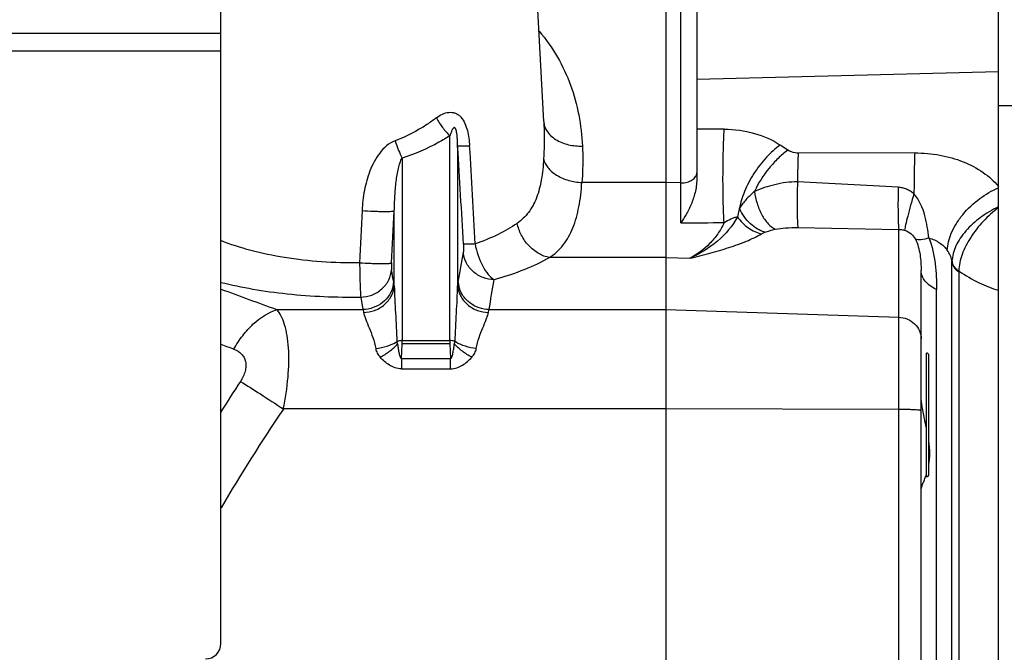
# Model space of a CAD drawing. Extents: x -3093 to 1181, y 8 to 2278.
# Tile 25 of 67: x -1694 to -1566, y 1232 to 1314. Entities that reach past the tile are written whole.
import ezdxf

# ---------------------------------------------------------------- set-up
doc = ezdxf.new("R2010")
doc.units = 0
doc.header["$LTSCALE"] = 65.395
doc.layers.get('0').update_dxf_attribs({"linetype": 'CONTINUOUS'})

msp = doc.modelspace()

# ---------------------------------------------------------------- linework, layer by layer
at = {"color": 2, "linetype": 'CONTINUOUS'}
for p, q in [((-1610.06, 1372.21), (-1610.06, 951.62)), ((-1644.24, 1270), (-1644.15, 1271.87)), ((-1644.15, 1271.87), (-1644.15, 1272.3)), ((-1637.96, 1272.3), (-1637.96, 1271.87)), ((-1637.96, 1271.87), (-1637.88, 1270)), ((-1576.36, 1254.7), (-1576.36, 1270.7))]:
    msp.add_line(p, q, dxfattribs=at)
at = {"color": 6, "linetype": 'CONTINUOUS'}
for p, q in [((-1625.83, 1300.63), (-1628.48, 1351.28)), ((-1606.06, 1349.19), (-1606.06, 1293.14)), ((-1567.06, 971.59), (-1567.06, 1347.8)), ((-1567.06, 1302.7), (-1547.06, 1302.7)), ((-1608.13, 1287.55), (-1608.13, 1292.7)), ((-1608.13, 1287.55), (-1608.13, 1290.84)), ((-1577.06, 1214.89), (-1577.06, 1281.35))]:
    msp.add_line(p, q, dxfattribs=at)
at = {"color": 9, "linetype": 'CONTINUOUS'}
for p, q in [((-1608.13, 1292.7), (-1608.13, 1334.12)), ((-1667.56, 1312.03), (-1902.56, 1312.03)), ((-1667.56, 1309.74), (-1902.56, 1309.74)), ((-1567.06, 1307.05), (-1606.06, 1306.09)), ((-1625.83, 1300.63), (-1625.83, 1300.63)), ((-1602.51, 1299.64), (-1606.06, 1299.66)), ((-1637.96, 1272.3), (-1637.96, 1298.81)), ((-1636.97, 1297.44), (-1636.97, 1279.38)), ((-1594.3, 1296.93), (-1595.28, 1297.6)), ((-1644.15, 1295.9), (-1644.15, 1272.3)), ((-1577.88, 1296.58), (-1592.95, 1296.55)), ((-1610.06, 1292.76), (-1620.91, 1292.76)), ((-1608.13, 1292.7), (-1610.06, 1292.75)), ((-1645.15, 1279.38), (-1645.15, 1289.08)), ((-1592.99, 1286.92), (-1579.95, 1286.68)), ((-1579.95, 1197.78), (-1579.95, 1286.68)), ((-1610.06, 1283.04), (-1625.09, 1283.04)), ((-1610.06, 1283.04), (-1606.97, 1282.95)), ((-1573.07, 1036.96), (-1573.07, 1282.44)), ((-1572.2, 1281.31), (-1572.16, 1281.28)), ((-1572.2, 1281.31), (-1572.16, 1281.28)), ((-1572.2, 1281.22), (-1572.2, 1038.17)), ((-1649.48, 1277.93), (-1649.2, 1276.32)), ((-1575.06, 1213.78), (-1575.06, 1278.91)), ((-1660.33, 1276.32), (-1649.2, 1276.32)), ((-1632.91, 1276.32), (-1610.06, 1276.32)), ((-1610.06, 1276.32), (-1579.95, 1275.33)), ((-1644.15, 1272.3), (-1637.96, 1272.3)), ((-1637.96, 1271.87), (-1644.15, 1271.87)), ((-1576.06, 1255), (-1576.06, 1270.4)), ((-1644.24, 1270), (-1637.88, 1270)), ((-1644.24, 1270), (-1644.24, 1268.64)), ((-1637.88, 1268.64), (-1637.88, 1270)), ((-1644.24, 1268.64), (-1637.88, 1268.64)), ((-1610.06, 1263.46), (-1659.5, 1263.46)), ((-1579.95, 1263.4), (-1610.06, 1263.46))]:
    msp.add_line(p, q, dxfattribs=at)
at = {"color": 3, "linetype": 'CONTINUOUS'}
msp.add_line((-1667.56, 1233.13), (-1667.56, 1327.4), dxfattribs=at)
at = {"color": 9, "linetype": 'CONTINUOUS'}
for centre, radius, start, end in [((-4793.9, 1103.98), 3162.86, 3.27686, 3.50675), ((-5478.21, 1077.83), 3849.07, 3.08238, 3.27147), ((-1608.06, 1295.72), 3.02, 268.676, 270.0003), ((-1560.99, 1276.81), 14.16, 115.3465, 115.5432), ((-2029.24, 1349.37), 398.46, 349.9542, 350.5151), ((-1576.02, 1282.16), 2.97, 5.3345, 9.6776), ((-2027.25, 1345.93), 400.44, 349.989, 350.5491), ((-1446.83, 1868.73), 629.71, 249.48055, 250.18129), ((-1455.45, 1813.12), 581.35, 248.60169, 248.77962), ((-1414.55, 1104.47), 298.62, 147.0207, 147.9174), ((-1433.23, 1111.7), 272.44, 146.1509, 149.326)]:
    msp.add_arc(centre, radius, start, end, dxfattribs=at)
at = {"color": 2, "linetype": 'CONTINUOUS'}
for centre, radius, start, end in [((-1568.91, 1282.42), 4.16, 177.8413, 179.7391), ((-1571.74, 1282.73), 1.33, 186.6133, 192.4354), ((-1571.65, 1282.75), 1.43, 192.444, 198.5855), ((-1570.79, 1283.43), 2.62, 233.5465, 236.3298), ((-1570.69, 1283.52), 2.68, 231.9535, 235.7911), ((-1570.73, 1283.52), 2.73, 236.3171, 237.3503), ((-1569.56, 1281.22), 2.64, 178.0853, 180.006), ((-1648.8, 1280.17), 3.59, 347.6969, 355.1267), ((-1633.31, 1280.17), 3.6, 184.9087, 192.3273), ((-1633.25, 1280.18), 3.65, 192.3153, 192.4905), ((-1588.21, 1258.93), 12.47, 340.3132, 341.9031)]:
    msp.add_arc(centre, radius, start, end, dxfattribs=at)
at = {"color": 6, "linetype": 'CONTINUOUS'}
for centre, start, end in [((-1576.36, 1270.4), 0, 90), ((-1576.36, 1255), 270, 360)]:
    msp.add_arc(centre, 0.3, start, end, dxfattribs=at)
at = {"color": 3, "linetype": 'CONTINUOUS'}
msp.add_arc((-1669.56, 1233.13), 2, 270, 360, dxfattribs=at)
at = {"color": 9, "linetype": 'CONTINUOUS'}
for points, knots in [([(-1626.44, 1312.33), (-1625.55, 1311.29), (-1623.97, 1309.06), (-1622.27, 1305.38), (-1621.22, 1301.49), (-1620.91, 1298.81), (-1620.84, 1297.47)], [0, 0, 0, 0, 0.254337, 0.502371, 0.749582, 1, 1, 1, 1]), ([(-1639.71, 1301.11), (-1640.11, 1300.81), (-1641.77, 1299.63), (-1643.6, 1298.68), (-1645.04, 1298.15)], [0, 0, 0, 0, 0.246983, 1, 1, 1, 1]), ([(-1639.71, 1301.11), (-1639.47, 1301.3), (-1638.97, 1301.62), (-1638.25, 1301.84), (-1637.67, 1301.84), (-1637.24, 1301.73), (-1636.85, 1301.51), (-1636.4, 1301.09), (-1635.99, 1300.39), (-1635.68, 1299.46), (-1635.5, 1298.48), (-1635.44, 1297.82), (-1635.42, 1297.48)], [0, 0, 0, 0, 0.121399, 0.238344, 0.295847, 0.353513, 0.412418, 0.473302, 0.600374, 0.732204, 0.865871, 1, 1, 1, 1]), ([(-1639.71, 1301.11), (-1639.48, 1300.68), (-1638.95, 1299.86), (-1638.31, 1299.13), (-1637.96, 1298.81)], [0, 0, 0, 0, 0.514117, 1, 1, 1, 1]), ([(-1636.97, 1297.44), (-1636.97, 1297.6), (-1636.98, 1297.92), (-1637, 1298.41), (-1637.03, 1298.82), (-1637.08, 1299.15), (-1637.12, 1299.4), (-1637.18, 1299.61), (-1637.25, 1299.77), (-1637.34, 1299.85), (-1637.42, 1299.85), (-1637.47, 1299.82), (-1637.53, 1299.76), (-1637.59, 1299.69), (-1637.67, 1299.57), (-1637.74, 1299.42), (-1637.82, 1299.22), (-1637.9, 1299.02), (-1637.94, 1298.88), (-1637.96, 1298.81)], [0, 0, 0, 0, 0.128747, 0.258758, 0.390758, 0.457973, 0.526541, 0.597433, 0.634127, 0.667312, 0.680812, 0.693534, 0.719031, 0.745313, 0.772251, 0.827528, 0.884143, 0.941708, 1, 1, 1, 1]), ([(-1625.83, 1300.63), (-1625.81, 1300.23), (-1625.75, 1298.62), (-1625.78, 1297.01), (-1625.85, 1295.8)], [0, 0, 0, 0, 0.247583, 1, 1, 1, 1]), ([(-1625.83, 1300.63), (-1625.82, 1300.43), (-1625.74, 1300), (-1625.44, 1299.38), (-1624.95, 1298.8), (-1624.06, 1298.11), (-1622.65, 1297.56), (-1621.44, 1297.45), (-1620.84, 1297.47)], [0, 0, 0, 0, 0.095181, 0.199416, 0.314895, 0.442053, 0.720245, 1, 1, 1, 1]), ([(-1602.52, 1287.56), (-1602.57, 1288.37), (-1602.65, 1290.31), (-1602.68, 1293.44), (-1602.64, 1296.66), (-1602.56, 1298.74), (-1602.51, 1299.64)], [0, 0, 0, 0, 0.200625, 0.483009, 0.775163, 1, 1, 1, 1]), ([(-1602.51, 1299.64), (-1601.2, 1299.64), (-1598.66, 1299.31), (-1596.29, 1298.29), (-1595.28, 1297.6)], [0, 0, 0, 0, 0.519767, 1, 1, 1, 1]), ([(-1645.04, 1298.15), (-1645.84, 1297.86), (-1646.86, 1296.92), (-1647.77, 1295.46), (-1648.5, 1293.86), (-1649.08, 1291.73), (-1649.28, 1289.99), (-1649.32, 1289.11)], [0, 0, 0, 0, 0.24544, 0.370795, 0.496492, 0.748077, 1, 1, 1, 1]), ([(-1645.04, 1298.15), (-1644.91, 1297.73), (-1644.64, 1296.97), (-1644.32, 1296.23), (-1644.15, 1295.9)], [0, 0, 0, 0, 0.542824, 1, 1, 1, 1]), ([(-1637.96, 1298.81), (-1638.43, 1298.51), (-1640.39, 1297.34), (-1642.5, 1296.41), (-1644.15, 1295.9)], [0, 0, 0, 0, 0.244464, 1, 1, 1, 1]), ([(-1635.42, 1297.48), (-1635.62, 1297.47), (-1635.98, 1297.46), (-1636.4, 1297.44), (-1636.66, 1297.44), (-1636.8, 1297.44), (-1636.9, 1297.44), (-1636.95, 1297.44), (-1636.97, 1297.44)], [0, 0, 0, 0, 0.386587, 0.695376, 0.812826, 0.90316, 0.965426, 1, 1, 1, 1]), ([(-1620.84, 1297.47), (-1620.81, 1297.08), (-1620.76, 1295.51), (-1620.81, 1293.93), (-1620.91, 1292.76)], [0, 0, 0, 0, 0.24733, 1, 1, 1, 1]), ([(-1595.28, 1297.6), (-1595.92, 1297.14), (-1597.17, 1295.99), (-1598.73, 1293.95), (-1599.91, 1291.72), (-1600.4, 1290.16), (-1600.54, 1289.42)], [0, 0, 0, 0, 0.2399, 0.509249, 0.773334, 1, 1, 1, 1]), ([(-1594.3, 1296.93), (-1594.74, 1296.61), (-1595.59, 1295.88), (-1597.14, 1294.17), (-1598.09, 1292.67), (-1598.59, 1291.61)], [0, 0, 0, 0, 0.236436, 0.487968, 1, 1, 1, 1]), ([(-1592.95, 1296.55), (-1593.08, 1296.55), (-1593.54, 1296.58), (-1594.01, 1296.74), (-1594.3, 1296.93)], [0, 0, 0, 0, 0.264495, 1, 1, 1, 1]), ([(-1645.15, 1289.08), (-1645.14, 1289.73), (-1645.09, 1290.99), (-1644.96, 1292.54), (-1644.8, 1293.74), (-1644.64, 1294.56), (-1644.47, 1295.19), (-1644.3, 1295.63), (-1644.21, 1295.82), (-1644.15, 1295.9)], [0, 0, 0, 0, 0.277347, 0.546081, 0.674794, 0.797065, 0.90854, 0.957746, 1, 1, 1, 1]), ([(-1625.85, 1295.8), (-1625.9, 1294.9), (-1626.07, 1293.19), (-1626.66, 1290.82), (-1627.53, 1289.15), (-1628.46, 1288.1), (-1628.99, 1287.67), (-1629.27, 1287.47)], [0, 0, 0, 0, 0.292474, 0.550754, 0.78079, 0.890436, 1, 1, 1, 1]), ([(-1625.85, 1295.8), (-1625.76, 1295.41), (-1625.45, 1294.8), (-1624.81, 1294.15), (-1624.17, 1293.68), (-1623.42, 1293.3), (-1622.34, 1292.91), (-1621.48, 1292.78), (-1620.91, 1292.76)], [0, 0, 0, 0, 0.19835, 0.315886, 0.444535, 0.581801, 0.723392, 1, 1, 1, 1]), ([(-1592.95, 1296.56), (-1592.97, 1296.28), (-1593.01, 1295.04), (-1593.03, 1293.79), (-1593.04, 1292.82)], [0, 0, 0, 0, 0.219029, 1, 1, 1, 1]), ([(-1577.88, 1296.58), (-1577.92, 1295.81), (-1577.97, 1294.04), (-1577.98, 1292.28), (-1577.98, 1291.29)], [0, 0, 0, 0, 0.441124, 1, 1, 1, 1]), ([(-1577.88, 1296.58), (-1576.8, 1296.59), (-1574.66, 1296.4), (-1571.65, 1295.56), (-1569.04, 1294.19), (-1567.63, 1292.93), (-1567.06, 1292.24)], [0, 0, 0, 0, 0.271683, 0.532665, 0.776448, 1, 1, 1, 1]), ([(-1608.06, 1292.7), (-1607.8, 1292.7), (-1607.3, 1292.76), (-1606.65, 1293.03), (-1606.25, 1293.4), (-1606.08, 1293.75), (-1606.06, 1293.93), (-1606.06, 1294.02)], [0, 0, 0, 0, 0.293965, 0.564127, 0.796525, 0.900559, 1, 1, 1, 1]), ([(-1625.09, 1283.04), (-1624.76, 1283.26), (-1624.12, 1283.77), (-1623, 1284.99), (-1621.93, 1286.93), (-1621.2, 1289.7), (-1620.98, 1291.69), (-1620.91, 1292.76)], [0, 0, 0, 0, 0.111026, 0.22144, 0.451412, 0.708473, 1, 1, 1, 1]), ([(-1593.04, 1292.82), (-1593.54, 1292.83), (-1594.53, 1292.78), (-1596.41, 1292.41), (-1597.75, 1291.96), (-1598.59, 1291.61)], [0, 0, 0, 0, 0.261527, 0.518892, 1, 1, 1, 1]), ([(-1593.04, 1292.82), (-1593.06, 1292.23), (-1593.09, 1291.05), (-1593.09, 1289.38), (-1593.07, 1288.12), (-1593.03, 1287.34), (-1593, 1287.04), (-1592.99, 1286.92)], [0, 0, 0, 0, 0.297124, 0.601658, 0.849927, 0.938036, 1, 1, 1, 1]), ([(-1580.01, 1292.13), (-1580.03, 1291.58), (-1580.05, 1290.48), (-1580.05, 1288.94), (-1580.02, 1287.67), (-1579.98, 1286.95), (-1579.95, 1286.68)], [0, 0, 0, 0, 0.303583, 0.605476, 0.849713, 1, 1, 1, 1]), ([(-1577.98, 1291.29), (-1578.13, 1291.41), (-1578.43, 1291.63), (-1578.93, 1291.89), (-1579.46, 1292.06), (-1579.83, 1292.12), (-1580.01, 1292.13)], [0, 0, 0, 0, 0.25016, 0.500011, 0.749832, 1, 1, 1, 1]), ([(-1573.68, 1283.98), (-1573.65, 1284.73), (-1573.33, 1285.93), (-1572.54, 1287.43), (-1571.4, 1289.03), (-1569.61, 1290.71), (-1567.92, 1291.7), (-1567.06, 1292.07)], [0, 0, 0, 0, 0.207478, 0.331627, 0.465759, 0.743618, 1, 1, 1, 1]), ([(-1598.59, 1291.61), (-1598.98, 1291.27), (-1599.69, 1290.59), (-1600.29, 1289.81), (-1600.54, 1289.42)], [0, 0, 0, 0, 0.528272, 1, 1, 1, 1]), ([(-1598.59, 1291.61), (-1598.53, 1291.08), (-1598.31, 1290.04), (-1597.72, 1288.6), (-1596.93, 1287.44), (-1596.25, 1286.88), (-1595.91, 1286.71)], [0, 0, 0, 0, 0.27413, 0.553185, 0.802254, 1, 1, 1, 1]), ([(-1577.98, 1291.29), (-1578.13, 1290.8), (-1578.41, 1289.84), (-1578.77, 1288.5), (-1579.04, 1287.42), (-1579.16, 1286.8), (-1579.19, 1286.57)], [0, 0, 0, 0, 0.316516, 0.616929, 0.853898, 1, 1, 1, 1]), ([(-1576.05, 1285.58), (-1576.19, 1286.54), (-1576.46, 1288.54), (-1577.28, 1290.49), (-1577.98, 1291.29)], [0, 0, 0, 0, 0.477852, 1, 1, 1, 1]), ([(-1600.54, 1289.42), (-1600.57, 1289.33), (-1600.67, 1288.97), (-1600.75, 1288.59), (-1600.79, 1288.31)], [0, 0, 0, 0, 0.260785, 1, 1, 1, 1]), ([(-1597.25, 1286.31), (-1597.94, 1286.51), (-1599.31, 1287.36), (-1600.2, 1288.67), (-1600.54, 1289.42)], [0, 0, 0, 0, 0.465342, 1, 1, 1, 1]), ([(-1567.1, 1289.59), (-1567.9, 1289.2), (-1569.4, 1288.3), (-1571.01, 1286.86), (-1572.02, 1285.57), (-1572.58, 1284.59), (-1572.95, 1283.59), (-1573.06, 1282.91), (-1573.07, 1282.57)], [0, 0, 0, 0, 0.276364, 0.543613, 0.668669, 0.7862, 0.896232, 1, 1, 1, 1]), ([(-1567.06, 1289.5), (-1567.76, 1288.98), (-1569.08, 1287.79), (-1570.68, 1285.75), (-1571.81, 1283.57), (-1572.18, 1282.03), (-1572.2, 1281.31)], [0, 0, 0, 0, 0.26432, 0.531105, 0.781121, 1, 1, 1, 1]), ([(-1649.32, 1289.11), (-1648.84, 1289.08), (-1648.11, 1289.05), (-1647.17, 1289.02), (-1646.53, 1289.01), (-1645.99, 1289.01), (-1645.62, 1289.02), (-1645.4, 1289.04), (-1645.28, 1289.05), (-1645.2, 1289.06), (-1645.16, 1289.08), (-1645.15, 1289.08)], [0, 0, 0, 0, 0.347679, 0.519547, 0.675906, 0.806863, 0.905546, 0.94167, 0.969149, 0.988407, 1, 1, 1, 1]), ([(-1600.79, 1288.31), (-1601.43, 1287.11), (-1603.28, 1284.94), (-1605.69, 1283.52), (-1606.97, 1282.95)], [0, 0, 0, 0, 0.492215, 1, 1, 1, 1]), ([(-1602.52, 1287.56), (-1602.24, 1287.74), (-1601.81, 1287.99), (-1601.22, 1288.22), (-1600.93, 1288.3), (-1600.79, 1288.31)], [0, 0, 0, 0, 0.527909, 0.773184, 1, 1, 1, 1]), ([(-1600.79, 1288.31), (-1600.41, 1287.76), (-1599.49, 1286.81), (-1598.29, 1286.24), (-1597.68, 1286.1)], [0, 0, 0, 0, 0.515299, 1, 1, 1, 1]), ([(-1629.27, 1287.47), (-1630.05, 1286.93), (-1631.82, 1285.93), (-1633.69, 1285.16), (-1634.71, 1284.8)], [0, 0, 0, 0, 0.466976, 1, 1, 1, 1]), ([(-1625.09, 1283.04), (-1625.58, 1283.13), (-1626.57, 1283.53), (-1627.84, 1284.56), (-1628.79, 1285.92), (-1629.16, 1286.96), (-1629.27, 1287.47)], [0, 0, 0, 0, 0.231366, 0.48958, 0.753852, 1, 1, 1, 1]), ([(-1602.52, 1287.56), (-1602.75, 1287.05), (-1603.3, 1286.09), (-1604.7, 1284.42), (-1606.03, 1283.45), (-1606.97, 1282.95)], [0, 0, 0, 0, 0.257507, 0.50715, 1, 1, 1, 1]), ([(-1597.25, 1286.31), (-1597.05, 1286.39), (-1596.61, 1286.54), (-1596.15, 1286.65), (-1595.91, 1286.71)], [0, 0, 0, 0, 0.461725, 1, 1, 1, 1]), ([(-1595.91, 1286.71), (-1595.47, 1286.8), (-1594.5, 1286.91), (-1593.52, 1286.93), (-1592.99, 1286.92)], [0, 0, 0, 0, 0.454373, 1, 1, 1, 1]), ([(-1579.95, 1286.68), (-1579.89, 1286.68), (-1579.63, 1286.67), (-1579.37, 1286.63), (-1579.19, 1286.57)], [0, 0, 0, 0, 0.25874, 1, 1, 1, 1]), ([(-1606.97, 1282.95), (-1606.1, 1283.15), (-1604.4, 1283.58), (-1601.94, 1284.3), (-1599.7, 1285.1), (-1598.31, 1285.75), (-1597.68, 1286.1)], [0, 0, 0, 0, 0.273263, 0.534751, 0.779322, 1, 1, 1, 1]), ([(-1597.68, 1286.1), (-1597.65, 1286.12), (-1597.51, 1286.19), (-1597.36, 1286.26), (-1597.25, 1286.31)], [0, 0, 0, 0, 0.23406, 1, 1, 1, 1]), ([(-1579.19, 1286.57), (-1578.88, 1286.47), (-1578.32, 1286.18), (-1577.92, 1285.68), (-1577.8, 1285.43)], [0, 0, 0, 0, 0.535396, 1, 1, 1, 1]), ([(-1576.05, 1285.58), (-1576.38, 1285.47), (-1576.86, 1285.35), (-1577.46, 1285.34), (-1577.7, 1285.39), (-1577.8, 1285.43)], [0, 0, 0, 0, 0.593085, 0.818726, 1, 1, 1, 1]), ([(-1577.8, 1285.43), (-1577.49, 1284.79), (-1577.13, 1283.42), (-1577.06, 1282.03), (-1577.06, 1281.35)], [0, 0, 0, 0, 0.510334, 1, 1, 1, 1]), ([(-1576.05, 1285.58), (-1575.63, 1284.5), (-1575.16, 1282.27), (-1575.06, 1280.01), (-1575.06, 1278.91)], [0, 0, 0, 0, 0.511353, 1, 1, 1, 1]), ([(-1576.05, 1285.58), (-1575.57, 1285.44), (-1574.67, 1285.04), (-1573.95, 1284.36), (-1573.68, 1283.98)], [0, 0, 0, 0, 0.519147, 1, 1, 1, 1]), ([(-1649.63, 1282.37), (-1651.28, 1282.34), (-1654.53, 1282.42), (-1659.24, 1282.96), (-1663.59, 1283.86), (-1666.31, 1284.73), (-1667.56, 1285.23)], [0, 0, 0, 0, 0.270532, 0.532965, 0.778432, 1, 1, 1, 1]), ([(-1636.22, 1284.77), (-1636.2, 1284.56), (-1636.2, 1284.27), (-1636.21, 1283.91), (-1636.22, 1283.77), (-1636.23, 1283.71)], [0, 0, 0, 0, 0.58988, 0.827969, 1, 1, 1, 1]), ([(-1634.71, 1284.8), (-1634.91, 1284.79), (-1635.25, 1284.78), (-1635.66, 1284.77), (-1635.92, 1284.76), (-1636.05, 1284.76), (-1636.15, 1284.77), (-1636.2, 1284.77), (-1636.22, 1284.77)], [0, 0, 0, 0, 0.386296, 0.69422, 0.811443, 0.901847, 0.964566, 1, 1, 1, 1]), ([(-1634.71, 1284.8), (-1634.53, 1283.81), (-1634.07, 1282.41), (-1633.1, 1280.91), (-1632.54, 1280.36), (-1632.25, 1280.18)], [0, 0, 0, 0, 0.567789, 0.808258, 1, 1, 1, 1]), ([(-1632.25, 1280.18), (-1632.73, 1280.19), (-1633.71, 1280.38), (-1635.01, 1281.15), (-1635.92, 1282.32), (-1636.19, 1283.26), (-1636.23, 1283.71)], [0, 0, 0, 0, 0.246699, 0.50915, 0.765978, 1, 1, 1, 1]), ([(-1625.09, 1283.04), (-1626.12, 1282.44), (-1628.46, 1281.35), (-1630.91, 1280.55), (-1632.25, 1280.18)], [0, 0, 0, 0, 0.460976, 1, 1, 1, 1]), ([(-1573.1, 1282.66), (-1573.14, 1282.89), (-1573.28, 1283.36), (-1573.54, 1283.78), (-1573.68, 1283.98)], [0, 0, 0, 0, 0.490381, 1, 1, 1, 1]), ([(-1649.63, 1282.37), (-1649.15, 1282.34), (-1648.44, 1282.31), (-1647.51, 1282.28), (-1646.87, 1282.27), (-1646.34, 1282.28), (-1645.98, 1282.29), (-1645.76, 1282.3), (-1645.64, 1282.31), (-1645.56, 1282.33), (-1645.52, 1282.34), (-1645.51, 1282.35)], [0, 0, 0, 0, 0.348496, 0.520154, 0.676127, 0.806736, 0.905259, 0.941393, 0.968933, 0.98829, 1, 1, 1, 1]), ([(-1649.63, 1282.37), (-1649.63, 1281.89), (-1649.62, 1280.98), (-1649.59, 1279.74), (-1649.55, 1278.73), (-1649.51, 1278.16), (-1649.48, 1277.93)], [0, 0, 0, 0, 0.321613, 0.610995, 0.843653, 1, 1, 1, 1]), ([(-1645.51, 1282.35), (-1645.52, 1282.17), (-1645.53, 1281.92), (-1645.52, 1281.62), (-1645.51, 1281.51), (-1645.5, 1281.46)], [0, 0, 0, 0, 0.610898, 0.843502, 1, 1, 1, 1]), ([(-1649.48, 1277.93), (-1649, 1277.94), (-1648.01, 1278.13), (-1646.72, 1278.9), (-1645.81, 1280.08), (-1645.54, 1281.01), (-1645.5, 1281.46)], [0, 0, 0, 0, 0.247833, 0.510739, 0.767133, 1, 1, 1, 1]), ([(-1575.06, 1278.91), (-1575.35, 1279.04), (-1575.88, 1279.35), (-1576.54, 1279.94), (-1576.96, 1280.62), (-1577.06, 1281.12), (-1577.06, 1281.35)], [0, 0, 0, 0, 0.288067, 0.552563, 0.787984, 1, 1, 1, 1]), ([(-1572.16, 1281.28), (-1571.33, 1280.73), (-1569.7, 1279.76), (-1567.92, 1279.06), (-1567.06, 1278.83)], [0, 0, 0, 0, 0.526281, 1, 1, 1, 1]), ([(-1667.56, 1279.84), (-1666.2, 1279.5), (-1663.36, 1278.91), (-1657.34, 1278.09), (-1652.66, 1277.89), (-1649.48, 1277.93)], [0, 0, 0, 0, 0.230293, 0.477543, 1, 1, 1, 1]), ([(-1645.15, 1279.38), (-1645.14, 1278.8), (-1645.09, 1277.63), (-1644.96, 1275.23), (-1644.87, 1273.4), (-1644.83, 1272.17)], [0, 0, 0, 0, 0.239527, 0.486739, 1, 1, 1, 1]), ([(-1637.28, 1272.17), (-1637.25, 1273.4), (-1637.15, 1275.23), (-1637.02, 1277.63), (-1636.98, 1278.8), (-1636.97, 1279.38)], [0, 0, 0, 0, 0.513261, 0.760473, 1, 1, 1, 1]), ([(-1665.88, 1271.19), (-1665.55, 1271.8), (-1664.8, 1272.96), (-1663.09, 1274.88), (-1661.46, 1275.95), (-1660.33, 1276.32)], [0, 0, 0, 0, 0.270816, 0.535029, 1, 1, 1, 1]), ([(-1659.5, 1263.46), (-1659.22, 1264.82), (-1658.82, 1267.45), (-1658.73, 1270.65), (-1658.97, 1272.91), (-1659.28, 1274.3), (-1659.71, 1275.44), (-1660.11, 1276.07), (-1660.33, 1276.32)], [0, 0, 0, 0, 0.317162, 0.602014, 0.724902, 0.832178, 0.923462, 1, 1, 1, 1]), ([(-1649.13, 1275.94), (-1649.1, 1275.8), (-1649.02, 1275.49), (-1648.77, 1274.83), (-1648.37, 1273.91), (-1647.89, 1272.67), (-1647.65, 1271.76), (-1647.56, 1271.28)], [0, 0, 0, 0, 0.089062, 0.191617, 0.430445, 0.703188, 1, 1, 1, 1]), ([(-1634.55, 1271.28), (-1634.47, 1271.76), (-1634.23, 1272.67), (-1633.74, 1273.91), (-1633.34, 1274.83), (-1633.09, 1275.49), (-1633.01, 1275.8), (-1632.99, 1275.94)], [0, 0, 0, 0, 0.296822, 0.569565, 0.808393, 0.910942, 1, 1, 1, 1]), ([(-1579.95, 1275.33), (-1579.57, 1275.32), (-1578.82, 1275.16), (-1577.86, 1274.53), (-1577.21, 1273.61), (-1577.06, 1272.88), (-1577.06, 1272.52)], [0, 0, 0, 0, 0.257131, 0.510015, 0.757074, 1, 1, 1, 1]), ([(-1647.56, 1271.28), (-1647.07, 1271.33), (-1646.11, 1271.52), (-1645.22, 1271.92), (-1644.83, 1272.17)], [0, 0, 0, 0, 0.518398, 1, 1, 1, 1]), ([(-1646.97, 1270.15), (-1646.55, 1270.38), (-1645.75, 1270.9), (-1645.04, 1271.53), (-1644.72, 1271.88)], [0, 0, 0, 0, 0.504143, 1, 1, 1, 1]), ([(-1635.14, 1270.15), (-1635.57, 1270.38), (-1636.37, 1270.9), (-1637.08, 1271.53), (-1637.4, 1271.88)], [0, 0, 0, 0, 0.504839, 1, 1, 1, 1]), ([(-1634.55, 1271.28), (-1635.03, 1271.33), (-1635.98, 1271.51), (-1636.88, 1271.91), (-1637.28, 1272.17)], [0, 0, 0, 0, 0.500311, 1, 1, 1, 1]), ([(-1665.88, 1271.19), (-1665.51, 1271.04), (-1665, 1270.74), (-1664.54, 1270.12), (-1664.35, 1269.58), (-1664.31, 1268.97), (-1664.46, 1268.08), (-1664.78, 1267.43), (-1665.05, 1267.02)], [0, 0, 0, 0, 0.234086, 0.344939, 0.457159, 0.576242, 0.705902, 1, 1, 1, 1]), ([(-1647.56, 1271.28), (-1647.53, 1271.08), (-1647.38, 1270.67), (-1647.12, 1270.32), (-1646.97, 1270.15)], [0, 0, 0, 0, 0.483924, 1, 1, 1, 1]), ([(-1644.24, 1268.64), (-1644.51, 1268.64), (-1645.06, 1268.74), (-1645.79, 1269.11), (-1646.42, 1269.6), (-1646.8, 1269.96), (-1646.97, 1270.15)], [0, 0, 0, 0, 0.257625, 0.511153, 0.758819, 1, 1, 1, 1]), ([(-1637.88, 1268.64), (-1637.6, 1268.64), (-1637.05, 1268.74), (-1636.32, 1269.11), (-1635.69, 1269.6), (-1635.32, 1269.96), (-1635.14, 1270.15)], [0, 0, 0, 0, 0.257624, 0.511153, 0.75882, 1, 1, 1, 1]), ([(-1635.14, 1270.15), (-1634.99, 1270.32), (-1634.73, 1270.67), (-1634.59, 1271.08), (-1634.55, 1271.28)], [0, 0, 0, 0, 0.516074, 1, 1, 1, 1]), ([(-1665.05, 1267.02), (-1664.18, 1266.49), (-1662.32, 1265.32), (-1660.48, 1264.11), (-1659.5, 1263.46)], [0, 0, 0, 0, 0.461687, 1, 1, 1, 1]), ([(-1577.06, 1263.24), (-1577.06, 1263.25), (-1577.08, 1263.27), (-1577.12, 1263.28), (-1577.19, 1263.29), (-1577.33, 1263.31), (-1577.57, 1263.33), (-1577.93, 1263.36), (-1578.36, 1263.37), (-1578.85, 1263.39), (-1579.39, 1263.4), (-1579.76, 1263.4), (-1579.95, 1263.4)], [0, 0, 0, 0, 0.007019, 0.022111, 0.046155, 0.079134, 0.170844, 0.294132, 0.444554, 0.61663, 0.804061, 1, 1, 1, 1])]:
    msp.add_open_spline(points, degree=3, knots=knots, dxfattribs=at)
at = {"color": 6, "linetype": 'CONTINUOUS'}
msp.add_open_spline([(-1606.06, 1293.14), (-1606.06, 1292.57), (-1606.23, 1291.46), (-1606.74, 1289.95), (-1607.38, 1288.65), (-1607.88, 1287.89), (-1608.13, 1287.55)], degree=3, knots=[0, 0, 0, 0, 0.28436, 0.550135, 0.790307, 1, 1, 1, 1], dxfattribs=at)
msp.add_open_spline([(-1580.01, 1292.13), (-1584.36, 1292.36), (-1588.7, 1292.59), (-1593.04, 1292.82)], degree=3, dxfattribs=at)
at = {"color": 9, "linetype": 'CONTINUOUS'}
for points in [[(-1649.32, 1289.11), (-1649.43, 1286.86), (-1649.53, 1284.61), (-1649.63, 1282.37)], [(-1645.51, 1282.35), (-1645.39, 1284.59), (-1645.27, 1286.84), (-1645.15, 1289.08)], [(-1608.13, 1287.55), (-1606.26, 1287.55), (-1604.39, 1287.56), (-1602.52, 1287.56)], [(-1645.22, 1279.86), (-1645.32, 1280.4), (-1645.41, 1280.93), (-1645.5, 1281.46)]]:
    msp.add_open_spline(points, degree=3, dxfattribs=at)
at = {"color": 2, "linetype": 'CONTINUOUS'}
for points, knots in [([(-1573.07, 1282.44), (-1573.05, 1282.23), (-1572.87, 1281.79), (-1572.54, 1281.46), (-1572.35, 1281.32)], [0, 0, 0, 0, 0.467495, 1, 1, 1, 1]), ([(-1572.34, 1281.41), (-1572.5, 1281.53), (-1572.77, 1281.8), (-1572.95, 1282.13), (-1573, 1282.29)], [0, 0, 0, 0, 0.524466, 1, 1, 1, 1]), ([(-1645.29, 1279.4), (-1645.38, 1278.98), (-1645.73, 1278.15), (-1646.64, 1277.16), (-1647.84, 1276.5), (-1648.75, 1276.33), (-1649.2, 1276.32)], [0, 0, 0, 0, 0.243351, 0.491962, 0.745081, 1, 1, 1, 1]), ([(-1649.13, 1275.94), (-1648.65, 1275.95), (-1647.67, 1276.13), (-1646.58, 1276.76), (-1645.9, 1277.48), (-1645.39, 1278.27), (-1645.19, 1278.94), (-1645.15, 1279.38)], [0, 0, 0, 0, 0.249228, 0.51288, 0.643414, 0.769434, 1, 1, 1, 1]), ([(-1645.15, 1279.38), (-1645.15, 1279.42), (-1645.18, 1279.58), (-1645.2, 1279.74), (-1645.22, 1279.86)], [0, 0, 0, 0, 0.265807, 1, 1, 1, 1]), ([(-1636.89, 1279.86), (-1636.9, 1279.83), (-1636.93, 1279.66), (-1636.95, 1279.5), (-1636.97, 1279.38)], [0, 0, 0, 0, 0.234154, 1, 1, 1, 1]), ([(-1636.97, 1279.38), (-1636.93, 1278.94), (-1636.73, 1278.27), (-1636.22, 1277.48), (-1635.53, 1276.76), (-1634.44, 1276.13), (-1633.46, 1275.95), (-1632.99, 1275.94)], [0, 0, 0, 0, 0.230566, 0.356586, 0.48712, 0.750772, 1, 1, 1, 1]), ([(-1632.91, 1276.32), (-1633.34, 1276.33), (-1634.24, 1276.49), (-1635.45, 1277.13), (-1636.38, 1278.14), (-1636.73, 1278.98), (-1636.82, 1279.39)], [0, 0, 0, 0, 0.243135, 0.502316, 0.759817, 1, 1, 1, 1]), ([(-1649.2, 1276.32), (-1649.2, 1276.29), (-1649.17, 1276.17), (-1649.14, 1276.04), (-1649.13, 1275.94)], [0, 0, 0, 0, 0.234545, 1, 1, 1, 1]), ([(-1632.99, 1275.94), (-1632.98, 1275.97), (-1632.96, 1276.1), (-1632.93, 1276.23), (-1632.91, 1276.32)], [0, 0, 0, 0, 0.265441, 1, 1, 1, 1]), ([(-1644.15, 1272.3), (-1644.21, 1272.3), (-1644.45, 1272.29), (-1644.68, 1272.24), (-1644.83, 1272.17)], [0, 0, 0, 0, 0.267402, 1, 1, 1, 1]), ([(-1644.83, 1272.17), (-1644.83, 1272.14), (-1644.81, 1272.04), (-1644.76, 1271.94), (-1644.72, 1271.88)], [0, 0, 0, 0, 0.240794, 1, 1, 1, 1]), ([(-1644.72, 1271.88), (-1644.69, 1271.67), (-1644.66, 1271.35), (-1644.59, 1270.95), (-1644.54, 1270.67), (-1644.48, 1270.41), (-1644.43, 1270.23), (-1644.37, 1270.11), (-1644.33, 1270.04), (-1644.29, 1270), (-1644.25, 1270), (-1644.24, 1270)], [0, 0, 0, 0, 0.320433, 0.473547, 0.618414, 0.751079, 0.86423, 0.910352, 0.947711, 0.976339, 1, 1, 1, 1]), ([(-1637.28, 1272.17), (-1637.33, 1272.19), (-1637.55, 1272.27), (-1637.78, 1272.3), (-1637.96, 1272.3)], [0, 0, 0, 0, 0.228058, 1, 1, 1, 1]), ([(-1637.88, 1270), (-1637.86, 1270), (-1637.83, 1270), (-1637.78, 1270.04), (-1637.74, 1270.11), (-1637.69, 1270.23), (-1637.63, 1270.41), (-1637.57, 1270.67), (-1637.52, 1270.95), (-1637.46, 1271.35), (-1637.42, 1271.67), (-1637.4, 1271.88)], [0, 0, 0, 0, 0.023661, 0.05229, 0.089647, 0.135767, 0.248916, 0.381579, 0.526446, 0.679562, 1, 1, 1, 1]), ([(-1637.4, 1271.88), (-1637.38, 1271.9), (-1637.33, 1271.99), (-1637.29, 1272.09), (-1637.28, 1272.17)], [0, 0, 0, 0, 0.261301, 1, 1, 1, 1]), ([(-1576.73, 1262.7), (-1576.82, 1263.15), (-1576.98, 1264.06), (-1577.06, 1264.98), (-1577.06, 1265.44)], [0, 0, 0, 0, 0.504923, 1, 1, 1, 1]), ([(-1576.36, 1260.92), (-1576.39, 1261.07), (-1576.52, 1261.66), (-1576.65, 1262.25), (-1576.73, 1262.7)], [0, 0, 0, 0, 0.248311, 1, 1, 1, 1]), ([(-1576.06, 1256.22), (-1575.97, 1256.71), (-1575.87, 1257.75), (-1575.98, 1258.79), (-1576.06, 1259.34)], [0, 0, 0, 0, 0.474036, 1, 1, 1, 1]), ([(-1577.06, 1253), (-1577.06, 1253.04), (-1577.04, 1253.14), (-1576.99, 1253.38), (-1576.86, 1253.72), (-1576.67, 1254.2), (-1576.54, 1254.55), (-1576.47, 1254.73)], [0, 0, 0, 0, 0.073804, 0.165708, 0.391079, 0.672177, 1, 1, 1, 1])]:
    msp.add_open_spline(points, degree=3, knots=knots, dxfattribs=at)

doc.saveas('drawing.dxf')
